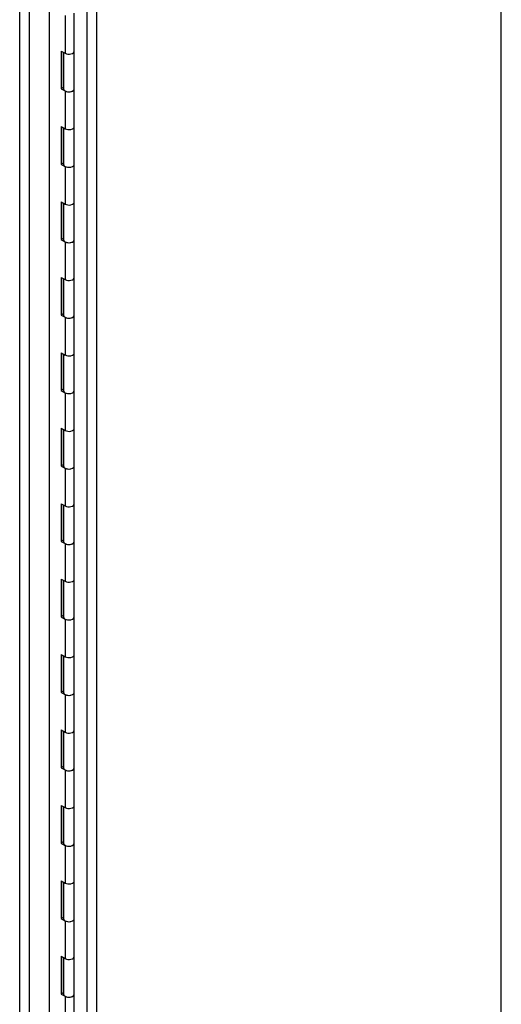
# Model space of a CAD drawing. Header units: inches. Extents: x 1 to 359, y -2 to 239.
# Tile 48 of 51: x 310 to 320, y 181 to 202. Entities that reach past the tile are written whole.
import ezdxf

# ---------------------------------------------------------------- set-up
doc = ezdxf.new("R2010")
doc.units = ezdxf.units.IN
doc.header["$MEASUREMENT"] = 0
for name, color, linetype in [('COM55595-1', 7, 'Continuous'), ('COM55607-1', 7, 'Continuous'), ('COM71181-1', 7, 'Continuous'), ('Default', 7, 'Continuous')]:
    doc.layers.add(name, color=color, linetype=linetype)

# ---------------------------------------------------------------- blocks, each defined once
blk = doc.blocks.new('SE5')
at = {"layer": 'COM55595-1', "color": 7, "linetype": 'Continuous'}
for p, q in [((310.686, 161.979), (310.686, 209.66)), ((310.04, 161.762), (310.04, 209.365)), ((310.242, 209.404), (310.242, 161.723))]:
    blk.add_line(p, q, dxfattribs=at)
at = {"layer": 'COM55607-1', "color": 7, "linetype": 'Continuous'}
for p, q in [((311.023, 201.956), (311.023, 201.139)), ((311.223, 201.187), (311.223, 202.003)), ((310.941, 201.187), (310.941, 200.37)), ((310.941, 201.187), (311.023, 201.139)), ((310.985, 201.161), (310.985, 200.396)), ((310.989, 201.159), (310.989, 200.37)), ((311.223, 200.37), (311.223, 201.187)), ((310.985, 200.396), (310.941, 200.37)), ((310.941, 200.37), (311.023, 200.323)), ((310.985, 200.396), (310.989, 200.393)), ((311.223, 199.554), (311.223, 200.37)), ((311.023, 200.323), (311.023, 199.506)), ((310.941, 199.554), (310.941, 198.737)), ((310.941, 199.554), (311.023, 199.506)), ((310.985, 199.528), (310.985, 198.763)), ((310.989, 199.526), (310.989, 198.737)), ((311.223, 198.737), (311.223, 199.554)), ((310.985, 198.763), (310.941, 198.737)), ((310.941, 198.737), (311.023, 198.69)), ((310.985, 198.763), (310.989, 198.76)), ((311.023, 198.69), (311.023, 197.873)), ((311.223, 197.921), (311.223, 198.737)), ((310.941, 197.921), (310.941, 197.104)), ((310.941, 197.921), (311.023, 197.873)), ((310.985, 197.895), (310.985, 197.13)), ((310.989, 197.893), (310.989, 197.105)), ((311.223, 197.105), (311.223, 197.921)), ((310.985, 197.13), (310.941, 197.104)), ((310.941, 197.104), (311.023, 197.057)), ((310.985, 197.13), (310.989, 197.127)), ((311.023, 197.057), (311.023, 196.24)), ((311.223, 196.288), (311.223, 197.105)), ((310.941, 196.288), (310.941, 195.471)), ((310.941, 196.288), (311.023, 196.24)), ((310.985, 196.262), (310.985, 195.497)), ((310.989, 196.26), (310.989, 195.472)), ((311.223, 195.472), (311.223, 196.288)), ((310.985, 195.497), (310.941, 195.471)), ((310.941, 195.471), (311.023, 195.424)), ((310.985, 195.497), (310.989, 195.494)), ((311.223, 194.655), (311.223, 195.472)), ((311.023, 195.424), (311.023, 194.607)), ((310.941, 194.655), (310.941, 193.838)), ((310.941, 194.655), (311.023, 194.607)), ((310.985, 194.63), (310.985, 193.864)), ((310.989, 194.627), (310.989, 193.839)), ((311.223, 193.839), (311.223, 194.655)), ((310.985, 193.864), (310.941, 193.838)), ((310.941, 193.838), (311.023, 193.791)), ((310.985, 193.864), (310.989, 193.861)), ((311.023, 193.791), (311.023, 192.974)), ((311.223, 193.022), (311.223, 193.839)), ((310.941, 193.022), (310.941, 192.205)), ((310.941, 193.022), (311.023, 192.974)), ((310.985, 192.997), (310.985, 192.231)), ((310.989, 192.994), (310.989, 192.206)), ((311.223, 192.206), (311.223, 193.022)), ((310.985, 192.231), (310.941, 192.205)), ((310.941, 192.205), (311.023, 192.158)), ((310.985, 192.231), (310.989, 192.228)), ((311.023, 192.158), (311.023, 191.341)), ((311.223, 191.389), (311.223, 192.206)), ((310.941, 191.389), (310.941, 190.572)), ((310.941, 191.389), (311.023, 191.341)), ((310.985, 191.364), (310.985, 190.598)), ((310.989, 191.361), (310.989, 190.573)), ((311.223, 190.573), (311.223, 191.389)), ((310.985, 190.598), (310.941, 190.572)), ((310.941, 190.572), (311.023, 190.525)), ((310.985, 190.598), (310.989, 190.595)), ((311.223, 189.756), (311.223, 190.573)), ((311.023, 190.525), (311.023, 189.708)), ((310.941, 189.756), (310.941, 188.939)), ((310.941, 189.756), (311.023, 189.708)), ((310.985, 189.731), (310.985, 188.965)), ((310.989, 189.728), (310.989, 188.94)), ((311.223, 188.94), (311.223, 189.756)), ((310.985, 188.965), (310.941, 188.939)), ((310.941, 188.939), (311.023, 188.892)), ((310.985, 188.965), (310.989, 188.962)), ((311.023, 188.892), (311.023, 188.075)), ((311.223, 188.123), (311.223, 188.94)), ((310.941, 188.123), (310.941, 187.306)), ((310.941, 188.123), (311.023, 188.075)), ((310.985, 188.098), (310.985, 187.332)), ((310.989, 188.095), (310.989, 187.307)), ((311.223, 187.307), (311.223, 188.123)), ((310.985, 187.332), (310.941, 187.306)), ((310.941, 187.306), (311.023, 187.259)), ((310.985, 187.332), (310.989, 187.329)), ((311.023, 187.259), (311.023, 186.442)), ((311.223, 186.49), (311.223, 187.307)), ((310.941, 186.49), (310.941, 185.673)), ((310.941, 186.49), (311.023, 186.442)), ((310.985, 186.465), (310.985, 185.699)), ((310.989, 186.462), (310.989, 185.674)), ((311.223, 185.674), (311.223, 186.49)), ((310.985, 185.699), (310.941, 185.673)), ((310.941, 185.673), (311.023, 185.626)), ((310.985, 185.699), (310.989, 185.696)), ((311.223, 184.857), (311.223, 185.674)), ((311.023, 185.626), (311.023, 184.809)), ((310.941, 184.857), (310.941, 184.04)), ((310.941, 184.857), (311.023, 184.809)), ((310.985, 184.832), (310.985, 184.066)), ((310.989, 184.829), (310.989, 184.041)), ((311.223, 184.041), (311.223, 184.857)), ((310.985, 184.066), (310.941, 184.04)), ((310.941, 184.04), (311.023, 183.993)), ((310.985, 184.066), (310.989, 184.063)), ((311.023, 183.993), (311.023, 183.176)), ((311.223, 183.224), (311.223, 184.041)), ((310.941, 183.224), (310.941, 182.407)), ((310.941, 183.224), (311.023, 183.176)), ((310.985, 183.199), (310.985, 182.433)), ((310.989, 183.196), (310.989, 182.408)), ((311.223, 182.408), (311.223, 183.224)), ((310.985, 182.433), (310.941, 182.407)), ((310.941, 182.407), (311.023, 182.36)), ((310.985, 182.433), (310.989, 182.43)), ((311.023, 182.36), (311.023, 181.543)), ((311.223, 181.591), (311.223, 182.408)), ((310.941, 181.591), (310.941, 180.774)), ((310.941, 181.591), (311.023, 181.543)), ((311.223, 180.775), (311.223, 181.591)), ((310.985, 181.566), (310.985, 180.8)), ((310.989, 181.563), (310.989, 180.775)), ((310.985, 180.8), (310.941, 180.774)), ((310.941, 180.774), (311.023, 180.727)), ((310.985, 180.8), (310.989, 180.797)), ((311.223, 179.958), (311.223, 180.775)), ((311.023, 180.727), (311.023, 179.91))]:
    blk.add_line(p, q, dxfattribs=at)
for centre, start_param in [((311.106, 201.187), 0.785398), ((311.106, 201.187), 0.785398), ((311.106, 200.37), 0), ((311.106, 200.37), 0.785398), ((311.106, 199.554), 0.785398), ((311.106, 199.554), 0.785398), ((311.106, 198.737), 0), ((311.106, 198.737), 0.785398), ((311.106, 197.921), 0.785398), ((311.106, 197.921), 0.785398), ((311.106, 197.105), 0), ((311.106, 197.105), 0.785398), ((311.106, 196.288), 0.785398), ((311.106, 196.288), 0.785398), ((311.106, 195.472), 0), ((311.106, 195.472), 0.785398), ((311.106, 194.655), 0.785398), ((311.106, 194.655), 0.785398), ((311.106, 193.839), 0), ((311.106, 193.839), 0.785398), ((311.106, 193.022), 0.785398), ((311.106, 193.022), 0.785398), ((311.106, 192.206), 0), ((311.106, 192.206), 0.785398), ((311.106, 191.389), 0.785398), ((311.106, 191.389), 0.785398), ((311.106, 190.573), 0), ((311.106, 190.573), 0.785398), ((311.106, 189.756), 0.785398), ((311.106, 189.756), 0.785398), ((311.106, 188.94), 0), ((311.106, 188.94), 0.785398), ((311.106, 188.123), 0.785398), ((311.106, 188.123), 0.785398), ((311.106, 187.307), 0), ((311.106, 187.307), 0.785398), ((311.106, 186.49), 0.785398), ((311.106, 186.49), 0.785398), ((311.106, 185.674), 0), ((311.106, 185.674), 0.785398), ((311.106, 184.857), 0.785398), ((311.106, 184.857), 0.785398), ((311.106, 184.041), 0), ((311.106, 184.041), 0.785398), ((311.106, 183.224), 0.785398), ((311.106, 183.224), 0.785398), ((311.106, 182.408), 0), ((311.106, 182.408), 0.785398), ((311.106, 181.591), 0.785398), ((311.106, 181.591), 0.785398), ((311.106, 180.775), 0), ((311.106, 180.775), 0.785398)]:
    blk.add_ellipse(centre, major_axis=(-0.117, 0), ratio=0.57735, start_param=start_param, end_param=3.141593, dxfattribs=at)
at = {"layer": 'COM71181-1', "color": 7, "linetype": 'Continuous'}
for p, q in [((320.47, 166.199), (320.47, 215.136)), ((311.498, 162.181), (311.498, 209.027)), ((311.701, 209.027), (311.701, 162.181))]:
    blk.add_line(p, q, dxfattribs=at)

msp = doc.modelspace()

# ---------------------------------------------------------------- block references
at = {"layer": 'Default'}
msp.add_blockref('SE5', (0, 0), dxfattribs=at)

doc.saveas('drawing.dxf')
